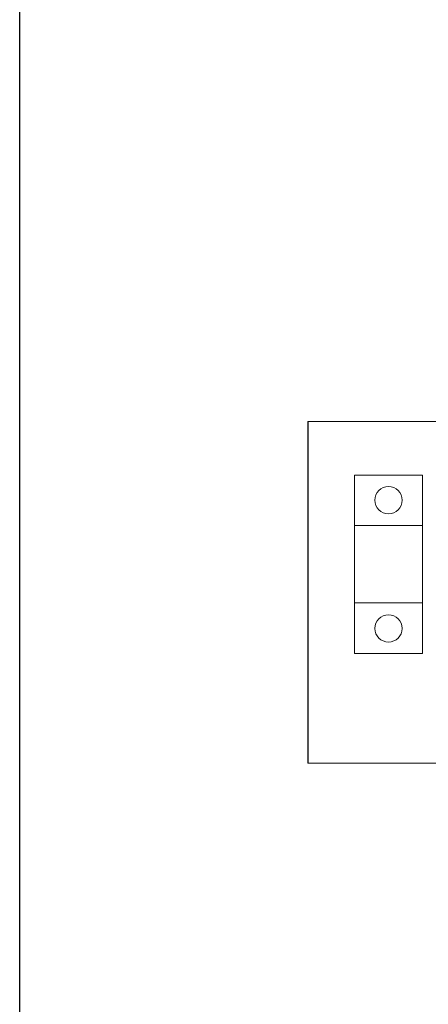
# Model space of a CAD drawing. Header units: millimetres. Extents: x 0 to 1096681, y -272449 to 90187.
# Tile 22 of 35: x 1002811 to 1007770, y -117578 to -105614. Entities that reach past the tile are written whole.
import ezdxf

# ---------------------------------------------------------------- set-up
doc = ezdxf.new("R2010")
doc.units = ezdxf.units.MM

msp = doc.modelspace()

# ---------------------------------------------------------------- linework, layer by layer
at = {"lineweight": 0}
for p, q in [((1006306.982, -110496.238), (1027146.659, -110496.238)), ((1006873.081, -111761.085), (1007701.27, -111761.085)), ((1006873.081, -112701.609), (1007701.27, -112701.609)), ((1006306.982, -114646.898), (1015494.625, -114646.898)), ((1006306.982, -114646.898), (1027146.659, -114646.898))]:
    msp.add_line(p, q, dxfattribs=at)
msp.add_lwpolyline([(1029303.755, -184043.344), (1002811.231, -184043.344), (1002811.231, -100099.653), (1029303.755, -100099.653)], close=True)
msp.add_lwpolyline([(1006306.982, -110496.238), (1006306.982, -114646.898)])
msp.add_lwpolyline([(1006873.081, -111146.893), (1007701.27, -111146.893), (1007701.27, -113315.8), (1006873.081, -113315.8)], close=True, dxfattribs=at)
for centre in [(1007287.049, -111452.573), (1007287.049, -113010.12)]:
    msp.add_circle(centre, 165.692, dxfattribs=at)

doc.saveas('drawing.dxf')
